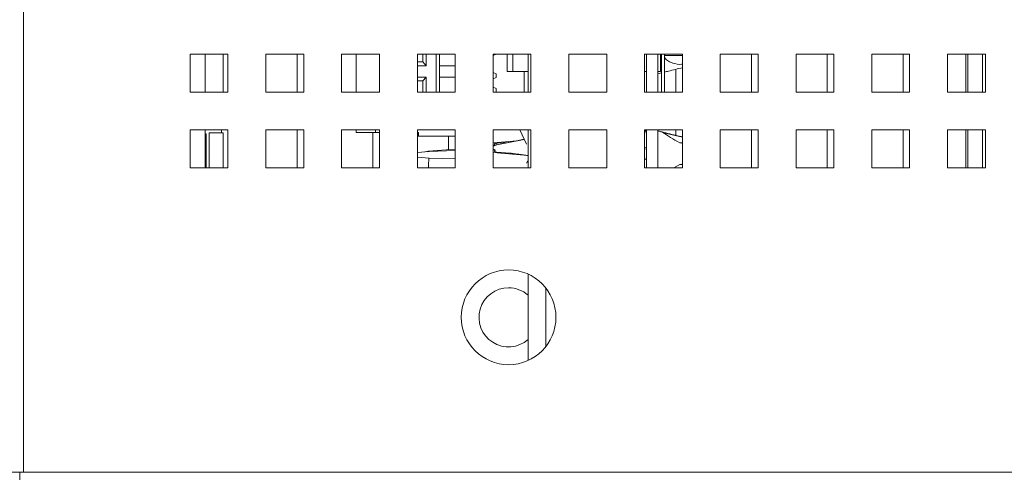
# Paper-space layout '2' of a CAD drawing. Header units: inches. Extents: x 1 to 109, y 1 to 85.
# Tile 23 of 70: x 84.61 to 88.95, y 13.09 to 15.08. Entities that reach past the tile are written whole.
import ezdxf

# ---------------------------------------------------------------- set-up
doc = ezdxf.new("R2010")
doc.units = ezdxf.units.IN
doc.header["$MEASUREMENT"] = 0

psp = doc.layouts.new('2')

# ---------------------------------------------------------------- linework, layer by layer
at = {"color": 7, "linetype": 'Continuous', "lineweight": 15, "ltscale": 5}
for p, q in [((84.6294, 30.5968), (84.6294, 13.088)), ((85.3628, 14.9257), (85.3628, 14.7591)), ((85.5294, 14.9257), (85.3628, 14.9257)), ((85.5083, 14.9257), (85.5083, 14.7591)), ((85.5294, 14.7591), (85.5294, 14.9257)), ((85.8628, 14.9257), (85.6961, 14.9257)), ((85.6961, 14.9257), (85.6961, 14.7591)), ((85.8336, 14.9257), (85.8336, 14.7592)), ((85.8628, 14.7591), (85.8628, 14.9257)), ((86.1961, 14.9257), (86.0294, 14.9257)), ((86.0294, 14.9257), (86.0294, 14.7591)), ((86.0933, 14.7591), (86.0933, 14.9257)), ((86.1961, 14.7591), (86.1961, 14.9257)), ((86.5294, 14.9257), (86.3628, 14.9257)), ((86.3628, 14.9257), (86.3628, 14.7591)), ((86.3869, 14.9257), (86.3869, 14.8915)), ((86.4022, 14.9257), (86.4022, 14.8749)), ((86.4456, 14.7591), (86.4456, 14.9257)), ((86.46, 14.8749), (86.46, 14.9257)), ((86.5294, 14.7591), (86.5294, 14.9257)), ((86.8628, 14.9257), (86.6961, 14.9257)), ((86.6961, 14.9257), (86.6961, 14.7591)), ((86.6961, 14.9197), (86.71, 14.9253)), ((86.71, 14.9253), (86.71, 14.9257)), ((86.7586, 14.9257), (86.7586, 14.8492)), ((86.8499, 14.7591), (86.8499, 14.9257)), ((86.8628, 14.7591), (86.8628, 14.9257)), ((87.1961, 14.9257), (87.0294, 14.9257)), ((87.0294, 14.9257), (87.0294, 14.7591)), ((87.1961, 14.7591), (87.1961, 14.9257)), ((87.5294, 14.9257), (87.3628, 14.9257)), ((87.3628, 14.9257), (87.3628, 14.7591)), ((87.3713, 14.9257), (87.3713, 14.7591)), ((87.4211, 14.9257), (87.4211, 14.7591)), ((87.4324, 14.8492), (87.4324, 14.9257)), ((87.4378, 14.9257), (87.4378, 14.7591)), ((87.4503, 14.9257), (87.4503, 14.7591)), ((87.5294, 14.7591), (87.5294, 14.9257)), ((87.8628, 14.9257), (87.6961, 14.9257)), ((87.6961, 14.9257), (87.6961, 14.7591)), ((87.8336, 14.9257), (87.8336, 14.7592)), ((87.8628, 14.7591), (87.8628, 14.9257)), ((88.1961, 14.9257), (88.0294, 14.9257)), ((88.0294, 14.9257), (88.0294, 14.7591)), ((88.1669, 14.9257), (88.1669, 14.7592)), ((88.1961, 14.7591), (88.1961, 14.9257)), ((88.5294, 14.9257), (88.3628, 14.9257)), ((88.3628, 14.9257), (88.3628, 14.7591)), ((88.5003, 14.9257), (88.5003, 14.7592)), ((88.5294, 14.7591), (88.5294, 14.9257)), ((88.8628, 14.9257), (88.6961, 14.9257)), ((88.6961, 14.9257), (88.6961, 14.7591)), ((88.7769, 14.9257), (88.7769, 14.7591)), ((88.8628, 14.7591), (88.8628, 14.9257)), ((86.3869, 14.8915), (86.3628, 14.8915)), ((86.4022, 14.8749), (86.3628, 14.8749)), ((86.4022, 14.8749), (86.3869, 14.8915)), ((86.46, 14.8249), (86.46, 14.8749)), ((86.5294, 14.8749), (86.46, 14.8749)), ((87.5175, 14.8805), (87.5259, 14.8812)), ((87.5259, 14.8812), (87.5294, 14.8812)), ((86.3628, 14.8249), (86.4022, 14.8249)), ((86.4022, 14.8249), (86.3869, 14.8082)), ((86.4022, 14.8249), (86.4022, 14.7591)), ((86.46, 14.7591), (86.46, 14.8249)), ((86.5294, 14.8249), (86.46, 14.8249)), ((86.6961, 14.8447), (86.71, 14.8391)), ((86.71, 14.8233), (86.6961, 14.8177)), ((86.71, 14.8391), (86.71, 14.8233)), ((86.7836, 14.8492), (86.7586, 14.8492)), ((86.8499, 14.8492), (86.7836, 14.8492)), ((86.8336, 14.8492), (86.8336, 14.7592)), ((87.3713, 14.8492), (87.3628, 14.8492)), ((87.4211, 14.8492), (87.4324, 14.8492)), ((87.4211, 14.8392), (87.4378, 14.8434)), ((87.5003, 14.859), (87.5003, 14.7592)), ((86.3628, 14.8082), (86.3869, 14.8082)), ((86.3869, 14.8082), (86.3869, 14.7591)), ((86.71, 14.7745), (86.6961, 14.78)), ((85.3628, 14.7591), (85.5294, 14.7591)), ((85.5083, 14.7592), (85.5294, 14.7592)), ((85.6961, 14.7591), (85.8628, 14.7591)), ((85.8336, 14.7592), (85.8628, 14.7592)), ((86.0294, 14.7591), (86.1961, 14.7591)), ((86.3628, 14.7591), (86.5294, 14.7591)), ((86.6961, 14.7591), (86.8628, 14.7591)), ((86.71, 14.7591), (86.71, 14.7745)), ((86.8336, 14.7592), (86.8499, 14.7592)), ((87.0294, 14.7591), (87.1961, 14.7591)), ((87.3628, 14.7591), (87.5294, 14.7591)), ((87.5003, 14.7592), (87.5294, 14.7592)), ((87.6961, 14.7591), (87.8628, 14.7591)), ((87.8336, 14.7592), (87.8628, 14.7592)), ((88.0294, 14.7591), (88.1961, 14.7591)), ((88.1669, 14.7592), (88.1961, 14.7592)), ((88.3628, 14.7591), (88.5294, 14.7591)), ((88.5003, 14.7592), (88.5294, 14.7592)), ((88.6961, 14.7591), (88.8628, 14.7591)), ((85.3628, 14.5924), (85.3628, 14.4257)), ((85.5294, 14.5924), (85.3628, 14.5924)), ((85.4294, 14.4257), (85.4294, 14.5924)), ((85.4294, 14.5751), (85.4334, 14.5751)), ((85.4334, 14.5751), (85.4334, 14.4257)), ((85.5083, 14.5794), (85.4461, 14.5794)), ((85.4461, 14.4257), (85.4461, 14.5794)), ((85.5003, 14.5924), (85.5003, 14.5794)), ((85.5083, 14.4257), (85.5083, 14.5794)), ((85.5294, 14.4257), (85.5294, 14.5924)), ((85.8628, 14.5924), (85.6961, 14.5924)), ((85.6961, 14.5924), (85.6961, 14.4257)), ((85.8336, 14.5924), (85.8336, 14.4259)), ((85.8628, 14.4257), (85.8628, 14.5924)), ((86.1961, 14.5924), (86.0294, 14.5924)), ((86.0294, 14.5924), (86.0294, 14.4257)), ((86.0933, 14.5924), (86.0933, 14.5812)), ((86.1787, 14.5812), (86.0933, 14.5812)), ((86.1669, 14.5812), (86.1669, 14.4259)), ((86.1787, 14.5924), (86.1787, 14.5812)), ((86.1787, 14.5812), (86.1961, 14.5812)), ((86.1961, 14.4257), (86.1961, 14.5924)), ((86.5294, 14.5924), (86.3628, 14.5924)), ((86.3628, 14.5924), (86.3628, 14.4257)), ((86.3628, 14.5812), (86.3686, 14.5812)), ((86.3686, 14.5646), (86.3628, 14.5646)), ((86.3686, 14.5812), (86.3686, 14.5646)), ((86.3686, 14.5646), (86.5294, 14.5646)), ((86.5003, 14.5646), (86.5003, 14.5056)), ((86.5294, 14.4257), (86.5294, 14.5924)), ((86.8628, 14.5924), (86.6961, 14.5924)), ((86.6961, 14.5924), (86.6961, 14.4257)), ((86.8433, 14.5295), (86.814, 14.5924)), ((86.8499, 14.4257), (86.8499, 14.5924)), ((86.8628, 14.4257), (86.8628, 14.5924)), ((87.1961, 14.5924), (87.0294, 14.5924)), ((87.0294, 14.5924), (87.0294, 14.4257)), ((87.1961, 14.4257), (87.1961, 14.5924)), ((87.3628, 14.5759), (87.3681, 14.5924)), ((87.5294, 14.5924), (87.3628, 14.5924)), ((87.3628, 14.5924), (87.3628, 14.4257)), ((87.3713, 14.5723), (87.3711, 14.5723)), ((87.3711, 14.5723), (87.3711, 14.4257)), ((87.3713, 14.5924), (87.3713, 14.4257)), ((87.4211, 14.5924), (87.4211, 14.4257)), ((87.5003, 14.5924), (87.5003, 14.5678)), ((87.5294, 14.4257), (87.5294, 14.5924)), ((87.8628, 14.5924), (87.6961, 14.5924)), ((87.6961, 14.5924), (87.6961, 14.4257)), ((87.8336, 14.5924), (87.8336, 14.4259)), ((87.8628, 14.4257), (87.8628, 14.5924)), ((88.1961, 14.5924), (88.0294, 14.5924)), ((88.0294, 14.5924), (88.0294, 14.4257)), ((88.1669, 14.5924), (88.1669, 14.4259)), ((88.1961, 14.4257), (88.1961, 14.5924)), ((88.5294, 14.5924), (88.3628, 14.5924)), ((88.3628, 14.5924), (88.3628, 14.4257)), ((88.5003, 14.5924), (88.5003, 14.4259)), ((88.5294, 14.4257), (88.5294, 14.5924)), ((88.8628, 14.5924), (88.6961, 14.5924)), ((88.6961, 14.5924), (88.6961, 14.4257)), ((88.7769, 14.5924), (88.7769, 14.4257)), ((88.8628, 14.4257), (88.8628, 14.5924)), ((86.6961, 14.5358), (86.8007, 14.545)), ((86.8331, 14.5513), (86.7048, 14.5264)), ((86.7646, 14.538), (86.7123, 14.5347)), ((86.8331, 14.5514), (86.7997, 14.5449)), ((87.5259, 14.5357), (87.5175, 14.5366)), ((86.4142, 14.4981), (86.3628, 14.4938)), ((86.412, 14.4995), (86.3956, 14.4965)), ((86.5294, 14.5076), (86.4107, 14.4994)), ((86.5294, 14.5017), (86.4142, 14.4981)), ((86.6961, 14.4937), (86.8499, 14.4802)), ((86.7703, 14.4911), (86.7123, 14.4948)), ((87.37, 14.5142), (87.3644, 14.5152)), ((86.3628, 14.4732), (86.4142, 14.4688)), ((86.4142, 14.4688), (86.5294, 14.4652)), ((86.8433, 14.4473), (86.8496, 14.4565)), ((87.3644, 14.4616), (87.37, 14.4626)), ((87.37, 14.4626), (87.3711, 14.4626)), ((87.4914, 14.4257), (87.5175, 14.4402)), ((87.5259, 14.4411), (87.5175, 14.4402)), ((85.3628, 14.4257), (85.5294, 14.4257)), ((85.5083, 14.4259), (85.5294, 14.4259)), ((85.6961, 14.4257), (85.8628, 14.4257)), ((85.8336, 14.4259), (85.8628, 14.4259)), ((86.0294, 14.4257), (86.1961, 14.4257)), ((86.1669, 14.4259), (86.1961, 14.4259)), ((86.3628, 14.4257), (86.5294, 14.4257)), ((86.6961, 14.4257), (86.8628, 14.4257)), ((87.0294, 14.4257), (87.1961, 14.4257)), ((87.3628, 14.4257), (87.5294, 14.4257)), ((87.6961, 14.4257), (87.8628, 14.4257)), ((87.8336, 14.4259), (87.8628, 14.4259)), ((88.0294, 14.4257), (88.1961, 14.4257)), ((88.1669, 14.4259), (88.1961, 14.4259)), ((88.3628, 14.4257), (88.5294, 14.4257)), ((88.5003, 14.4259), (88.5294, 14.4259)), ((88.6961, 14.4257), (88.8628, 14.4257)), ((86.8499, 13.5791), (86.8499, 13.959)), ((84.6128, 13.088), (84.5505, 13.088)), ((84.6128, 13.0091), (84.6128, 13.088)), ((84.6128, 13.088), (84.6294, 13.088)), ((84.6294, 13.088), (97.8419, 13.088))]:
    psp.add_line(p, q, dxfattribs=at)
at = {"color": 8, "linetype": 'Continuous', "lineweight": 15, "ltscale": 5}
for p, q in [((85.4294, 14.7591), (85.4294, 14.9257)), ((86.7836, 14.8492), (86.7836, 14.9257)), ((87.5294, 14.9202), (87.4503, 14.9194)), ((88.7853, 14.9257), (88.7853, 14.7591)), ((88.8508, 14.9257), (88.8508, 14.7591)), ((87.4464, 14.58), (87.5294, 14.5612)), ((88.7853, 14.5924), (88.7853, 14.4257)), ((88.8508, 14.5924), (88.8508, 14.4257)), ((86.7123, 14.5347), (86.7123, 14.5278)), ((86.9288, 13.897), (86.9288, 13.6411))]:
    psp.add_line(p, q, dxfattribs=at)
at = {"color": 7, "linetype": 'Continuous', "lineweight": 15, "ltscale": 5, "flags": 128}
for points in [[(86.7065, 14.5256), (86.7043, 14.5267), (86.7029, 14.528), (86.7024, 14.5295), (86.7029, 14.531), (86.7042, 14.5323), (86.7064, 14.5335), (86.7092, 14.5343), (86.7123, 14.5347)], [(86.7123, 14.4948), (86.7092, 14.4953), (86.7064, 14.4961), (86.7042, 14.4972), (86.7029, 14.4985), (86.7024, 14.5), (86.7029, 14.5015), (86.7043, 14.5028), (86.7065, 14.504)]]:
    psp.add_lwpolyline(points, dxfattribs=at)
at = {"color": 7, "linetype": 'Continuous', "lineweight": 15, "ltscale": 25}
psp.add_circle((86.7644, 13.7691), 0.2083, dxfattribs=at)
for centre, radius, start, end in [((87.4065, 14.5004), 0.0891, 63.3484, 79.2065), ((86.7641, 13.7689), 0.13, 90, 311.3193), ((86.7641, 13.7689), 0.13, 48.6807, 90)]:
    psp.add_arc(centre, radius, start, end, dxfattribs=at)
at = {"color": 7, "linetype": 'Continuous', "lineweight": 15, "ltscale": 5}
for points, knots in [([(87.5175, 14.8805), (87.5035, 14.8825), (87.4824, 14.8856), (87.4616, 14.8987), (87.453, 14.9066), (87.4506, 14.9104), (87.4503, 14.911)], [0, 0, 0, 0, 0.552054, 0.832375, 0.972885, 1, 1, 1, 1]), ([(87.4503, 14.8465), (87.4563, 14.848), (87.4724, 14.852), (87.4988, 14.8588), (87.5192, 14.8636), (87.5294, 14.8661)], [0, 0, 0, 0, 0.228047, 0.612669, 1, 1, 1, 1]), ([(87.4232, 14.5879), (87.4228, 14.588), (87.4221, 14.5881), (87.4214, 14.5883), (87.4211, 14.5884)], [0, 0, 0, 0, 0.500215, 1, 1, 1, 1]), ([(87.5294, 14.5617), (87.5274, 14.5622), (87.5155, 14.5651), (87.4797, 14.574), (87.4456, 14.5824), (87.4223, 14.5881)], [0, 0, 0, 0, 0.0600867, 0.3594519, 1, 1, 1, 1]), ([(87.5175, 14.5366), (87.5036, 14.544), (87.4825, 14.5551), (87.4613, 14.5691), (87.4523, 14.5753), (87.4478, 14.5784), (87.4468, 14.5795), (87.4464, 14.58)], [0, 0, 0, 0, 0.495519, 0.747127, 0.873245, 0.947935, 1, 1, 1, 1]), ([(86.6961, 14.5219), (86.6966, 14.5221), (86.698, 14.5227), (86.7005, 14.5236), (86.7034, 14.5246), (86.7055, 14.5252), (86.7065, 14.5256)], [0, 0, 0, 0, 0.168492, 0.443594, 0.721542, 1, 1, 1, 1]), ([(87.5294, 14.5347), (87.5286, 14.535), (87.5275, 14.5355), (87.5263, 14.5357), (87.5259, 14.5357)], [0, 0, 0, 0, 0.714956, 1, 1, 1, 1]), ([(86.4116, 14.4979), (86.4116, 14.4983), (86.4115, 14.4989), (86.4116, 14.4994), (86.4116, 14.4993), (86.4116, 14.4993)], [0, 0, 0, 0, 0.4806293, 0.695891, 1, 1, 1, 1]), ([(86.6961, 14.5077), (86.6975, 14.5071), (86.7008, 14.5057), (86.7044, 14.5046), (86.7065, 14.504)], [0, 0, 0, 0, 0.4453086, 1, 1, 1, 1]), ([(86.7065, 14.504), (86.706, 14.5035), (86.705, 14.5026), (86.7038, 14.5011), (86.7031, 14.4998), (86.7029, 14.499), (86.7028, 14.4987)], [0, 0, 0, 0, 0.2855132, 0.5795032, 0.864965, 1, 1, 1, 1]), ([(86.7703, 14.4911), (86.7768, 14.4901), (86.79, 14.4881), (86.8099, 14.4854), (86.8299, 14.4827), (86.8432, 14.481), (86.8499, 14.4802)], [0, 0, 0, 0, 0.249793, 0.499714, 0.749845, 1, 1, 1, 1]), ([(87.3644, 14.5152), (87.364, 14.5107), (87.363, 14.5021), (87.3626, 14.4884), (87.363, 14.4747), (87.364, 14.4661), (87.3644, 14.4616)], [0, 0, 0, 0, 0.257328, 0.499331, 0.741918, 1, 1, 1, 1]), ([(86.4116, 14.4257), (86.4116, 14.4282), (86.4117, 14.4327), (86.4119, 14.4384), (86.4121, 14.4422), (86.4122, 14.4453), (86.4124, 14.4489), (86.4127, 14.4533), (86.413, 14.4569), (86.4133, 14.4606), (86.4137, 14.4644), (86.414, 14.4674), (86.4142, 14.4688)], [0, 0, 0, 0, 0.176199, 0.324001, 0.386161, 0.434584, 0.531901, 0.630504, 0.730275, 0.780506, 0.889935, 1, 1, 1, 1]), ([(87.5294, 14.4421), (87.5286, 14.4418), (87.5275, 14.4413), (87.5263, 14.4411), (87.5259, 14.4411)], [0, 0, 0, 0, 0.714956, 1, 1, 1, 1])]:
    psp.add_open_spline(points, degree=3, knots=knots, dxfattribs=at)

doc.saveas('drawing.dxf')
